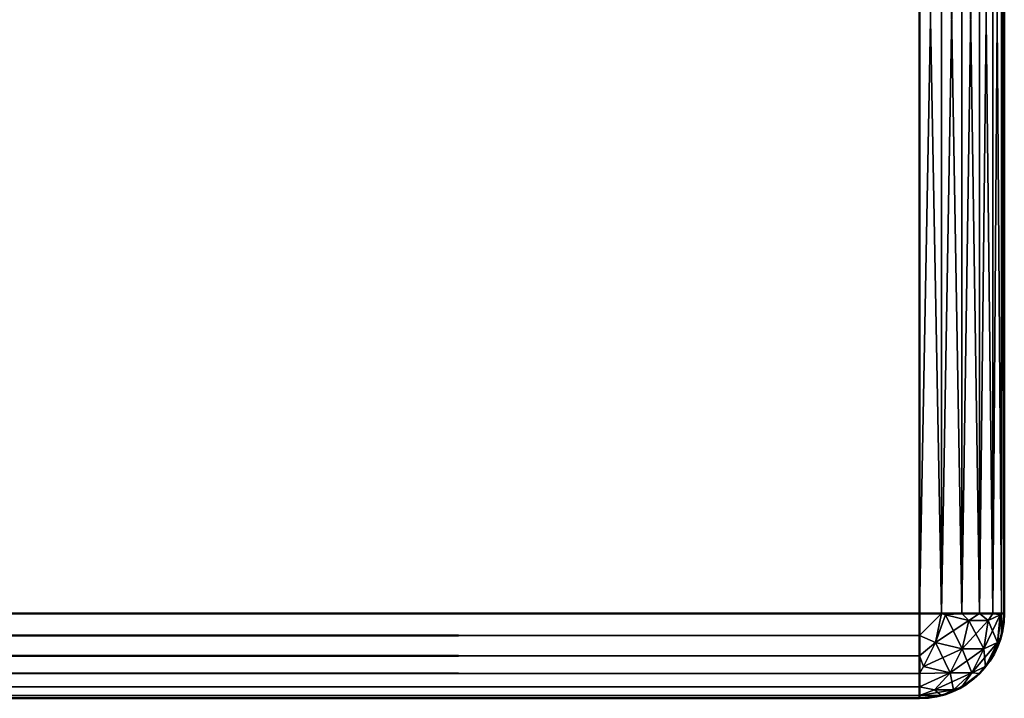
# Model space of a CAD drawing. Header units: millimetres. Extents: x 0 to 359, y -327 to 1.
# Tile 150 of 187: x 343.88 to 355.5, y -312.5 to -304.5. Entities that reach past the tile are written whole.
import ezdxf

# ---------------------------------------------------------------- set-up
doc = ezdxf.new("R2010")
doc.units = ezdxf.units.MM
doc.header["$MEASUREMENT"] = 0
doc.layers.add('0 Misc', color=7, linetype='Continuous', lineweight=35)

msp = doc.modelspace()

# ---------------------------------------------------------------- linework, layer by layer
at = {"layer": '0 Misc', "color": 160, "linetype": 'Continuous', "lineweight": 50}
for p, q in [((354.5, -311.5, 3), (354.5, -297.5, 3)), ((354.5, -297.5, 165), (354.5, -311.5, 165)), ((354.5, -311.5, 168), (354.5, -297.5, 168)), ((354.5, -297.5, 330), (354.5, -311.5, 330)), ((355.5, -297.5, 4), (355.5, -311.5, 4)), ((355.5, -311.5, 164), (355.5, -297.5, 164)), ((355.5, -297.5, 169), (355.5, -311.5, 169)), ((355.5, -311.5, 329), (355.5, -297.5, 329)), ((4.5, -311.5, 3), (354.5, -311.5, 3)), ((354.5, -311.5, 165), (4.5, -311.5, 165)), ((4.5, -311.5, 168), (354.5, -311.5, 168)), ((354.5, -311.5, 330), (4.5, -311.5, 330)), ((355.5, -311.5, 4), (355.5, -311.5, 164)), ((355.5, -311.5, 169), (355.5, -311.5, 329)), ((4.5, -312.5, 164), (354.5, -312.5, 164)), ((354.5, -312.5, 4), (4.5, -312.5, 4)), ((4.5, -312.5, 329), (354.5, -312.5, 329)), ((354.5, -312.5, 169), (4.5, -312.5, 169)), ((354.5, -312.5, 164), (354.5, -312.5, 4)), ((354.5, -312.5, 329), (354.5, -312.5, 169))]:
    msp.add_line(p, q, dxfattribs=at).dxf.unprotected_set("ltscale", 0)
at = {"layer": '0 Misc', "color": 160, "linetype": 'Continuous', "lineweight": 50, "extrusion": (-1, 0, 0)}
for centre, start, end in [((311.5, 4, -354.5), 270, 0), ((311.5, 164, -354.5), 0, 90), ((311.5, 169, -354.5), 270, 0), ((311.5, 329, -354.5), 0, 90)]:
    msp.add_arc(centre, 1, start, end, dxfattribs=at).dxf.unprotected_set("ltscale", 0)
at = {"layer": '0 Misc', "color": 160, "linetype": 'Continuous', "lineweight": 50}
for centre in [(354.5, -311.5, 4), (354.5, -311.5, 169)]:
    msp.add_arc(centre, 1, 270, 0, dxfattribs=at).dxf.unprotected_set("ltscale", 0)
at = {"layer": '0 Misc', "color": 160, "linetype": 'Continuous', "lineweight": 50, "extrusion": (0, 0, -1)}
for centre in [(-354.5, -311.5, -164), (-354.5, -311.5, -329)]:
    msp.add_arc(centre, 1, 180, 270, dxfattribs=at).dxf.unprotected_set("ltscale", 0)
at = {"layer": '0 Misc', "color": 160, "linetype": 'Continuous', "lineweight": 50, "extrusion": (0, 1, 0)}
for centre, start, end in [((-354.5, 4, -311.5), 180, 270), ((-354.5, 164, -311.5), 90, 180), ((-354.5, 169, -311.5), 180, 270), ((-354.5, 329, -311.5), 90, 180)]:
    msp.add_arc(centre, 1, start, end, dxfattribs=at).dxf.unprotected_set("ltscale", 0)
at = {"layer": '0 Misc', "color": 5, "lineweight": 25}
for points, invisible_edges in [([(354.5, -297.5, 3), (4.5, -311.5, 3), (4.5, -297.5, 3)], 1), ([(354.5, -297.5, 3), (354.5, -311.5, 3), (4.5, -311.5, 3)], 12), ([(4.5, -297.5, 165), (354.5, -311.5, 165), (354.5, -297.5, 165)], 1), ([(4.5, -297.5, 165), (4.5, -311.5, 165), (354.5, -311.5, 165)], 12), ([(354.5, -297.5, 168), (4.5, -311.5, 168), (4.5, -297.5, 168)], 1), ([(354.5, -297.5, 168), (354.5, -311.5, 168), (4.5, -311.5, 168)], 12), ([(4.5, -297.5, 330), (354.5, -311.5, 330), (354.5, -297.5, 330)], 1), ([(4.5, -297.5, 330), (4.5, -311.5, 330), (354.5, -311.5, 330)], 12), ([(355.5, -297.5, 164), (355.5, -311.5, 4), (355.5, -297.5, 4)], 1), ([(355.5, -297.5, 164), (355.5, -311.5, 164), (355.5, -311.5, 4)], 12), ([(355.5, -297.5, 329), (355.5, -311.5, 169), (355.5, -297.5, 169)], 1), ([(355.5, -297.5, 329), (355.5, -311.5, 329), (355.5, -311.5, 169)], 12), ([(4.5, -312.5, 164), (354.5, -312.5, 4), (354.5, -312.5, 164)], 1), ([(4.5, -312.5, 164), (4.5, -312.5, 4), (354.5, -312.5, 4)], 12), ([(4.5, -312.5, 329), (354.5, -312.5, 169), (354.5, -312.5, 329)], 1), ([(4.5, -312.5, 329), (4.5, -312.5, 169), (354.5, -312.5, 169)], 12)]:
    msp.add_3dface(points, dxfattribs=dict(at, invisible_edges=invisible_edges))
for points in [[(354.759, -311.5, 3.034), (354.5, -311.5, 3), (354.759, -297.5, 3.034)], [(354.759, -297.5, 3.034), (354.5, -311.5, 3), (354.5, -297.5, 3)], [(354.5, -297.5, 165), (354.5, -311.5, 165), (354.759, -311.5, 164.966)], [(354.759, -297.5, 164.966), (354.5, -297.5, 165), (354.759, -311.5, 164.966)], [(354.759, -311.5, 168.034), (354.5, -311.5, 168), (354.759, -297.5, 168.034)], [(354.759, -297.5, 168.034), (354.5, -311.5, 168), (354.5, -297.5, 168)], [(354.5, -297.5, 330), (354.5, -311.5, 330), (354.759, -311.5, 329.966)], [(354.759, -297.5, 329.966), (354.5, -297.5, 330), (354.759, -311.5, 329.966)], [(354.759, -297.5, 3.034), (355, -297.5, 3.134), (355, -311.5, 3.134)], [(354.759, -311.5, 3.034), (354.759, -297.5, 3.034), (355, -311.5, 3.134)], [(355, -297.5, 164.866), (354.759, -297.5, 164.966), (354.759, -311.5, 164.966)], [(355, -311.5, 164.866), (355, -297.5, 164.866), (354.759, -311.5, 164.966)], [(354.759, -297.5, 168.034), (355, -297.5, 168.134), (355, -311.5, 168.134)], [(354.759, -311.5, 168.034), (354.759, -297.5, 168.034), (355, -311.5, 168.134)], [(355, -297.5, 329.866), (354.759, -297.5, 329.966), (354.759, -311.5, 329.966)], [(355, -311.5, 329.866), (355, -297.5, 329.866), (354.759, -311.5, 329.966)], [(355.207, -297.5, 3.293), (355.207, -311.5, 3.293), (355, -311.5, 3.134)], [(355, -297.5, 3.134), (355.207, -297.5, 3.293), (355, -311.5, 3.134)], [(355, -311.5, 164.866), (355.207, -311.5, 164.707), (355, -297.5, 164.866)], [(355, -297.5, 164.866), (355.207, -311.5, 164.707), (355.207, -297.5, 164.707)], [(355.207, -297.5, 168.293), (355.207, -311.5, 168.293), (355, -311.5, 168.134)], [(355, -297.5, 168.134), (355.207, -297.5, 168.293), (355, -311.5, 168.134)], [(355, -311.5, 329.866), (355.207, -311.5, 329.707), (355, -297.5, 329.866)], [(355, -297.5, 329.866), (355.207, -311.5, 329.707), (355.207, -297.5, 329.707)], [(355.366, -311.5, 3.5), (355.207, -311.5, 3.293), (355.366, -297.5, 3.5)], [(355.366, -297.5, 3.5), (355.207, -311.5, 3.293), (355.207, -297.5, 3.293)], [(355.207, -297.5, 164.707), (355.207, -311.5, 164.707), (355.366, -311.5, 164.5)], [(355.366, -297.5, 164.5), (355.207, -297.5, 164.707), (355.366, -311.5, 164.5)], [(355.366, -311.5, 168.5), (355.207, -311.5, 168.293), (355.366, -297.5, 168.5)], [(355.366, -297.5, 168.5), (355.207, -311.5, 168.293), (355.207, -297.5, 168.293)], [(355.207, -297.5, 329.707), (355.207, -311.5, 329.707), (355.366, -311.5, 329.5)], [(355.366, -297.5, 329.5), (355.207, -297.5, 329.707), (355.366, -311.5, 329.5)], [(355.366, -297.5, 3.5), (355.466, -297.5, 3.741), (355.466, -311.5, 3.741)], [(355.366, -311.5, 3.5), (355.366, -297.5, 3.5), (355.466, -311.5, 3.741)], [(355.466, -297.5, 164.259), (355.366, -297.5, 164.5), (355.366, -311.5, 164.5)], [(355.466, -311.5, 164.259), (355.466, -297.5, 164.259), (355.366, -311.5, 164.5)], [(355.366, -297.5, 168.5), (355.466, -297.5, 168.741), (355.466, -311.5, 168.741)], [(355.366, -311.5, 168.5), (355.366, -297.5, 168.5), (355.466, -311.5, 168.741)], [(355.466, -297.5, 329.259), (355.366, -297.5, 329.5), (355.366, -311.5, 329.5)], [(355.466, -311.5, 329.259), (355.466, -297.5, 329.259), (355.366, -311.5, 329.5)], [(355.5, -297.5, 4), (355.5, -311.5, 4), (355.466, -311.5, 3.741)], [(355.466, -297.5, 3.741), (355.5, -297.5, 4), (355.466, -311.5, 3.741)], [(355.466, -311.5, 164.259), (355.5, -311.5, 164), (355.466, -297.5, 164.259)], [(355.466, -297.5, 164.259), (355.5, -311.5, 164), (355.5, -297.5, 164)], [(355.5, -297.5, 169), (355.5, -311.5, 169), (355.466, -311.5, 168.741)], [(355.466, -297.5, 168.741), (355.5, -297.5, 169), (355.466, -311.5, 168.741)], [(355.466, -311.5, 329.259), (355.5, -311.5, 329), (355.466, -297.5, 329.259)], [(355.466, -297.5, 329.259), (355.5, -311.5, 329), (355.5, -297.5, 329)], [(4.5, -311.759, 3.034), (4.5, -311.5, 3), (354.5, -311.759, 3.034)], [(354.5, -311.759, 3.034), (4.5, -311.5, 3), (354.5, -311.5, 3)], [(354.5, -311.759, 164.966), (354.5, -311.5, 165), (4.5, -311.759, 164.966)], [(4.5, -311.759, 164.966), (354.5, -311.5, 165), (4.5, -311.5, 165)], [(4.5, -311.759, 168.034), (4.5, -311.5, 168), (354.5, -311.759, 168.034)], [(354.5, -311.759, 168.034), (4.5, -311.5, 168), (354.5, -311.5, 168)], [(354.5, -311.759, 329.966), (354.5, -311.5, 330), (4.5, -311.759, 329.966)], [(4.5, -311.759, 329.966), (354.5, -311.5, 330), (4.5, -311.5, 330)], [(354.759, -311.5, 3.034), (354.688, -311.842, 3.079), (354.5, -311.759, 3.034)], [(354.759, -311.5, 3.034), (354.5, -311.759, 3.034), (354.5, -311.5, 3)], [(354.759, -311.5, 164.966), (354.5, -311.759, 164.966), (354.688, -311.842, 164.921)], [(354.759, -311.5, 164.966), (354.5, -311.5, 165), (354.5, -311.759, 164.966)], [(354.759, -311.5, 168.034), (354.688, -311.842, 168.079), (354.5, -311.759, 168.034)], [(354.759, -311.5, 168.034), (354.5, -311.759, 168.034), (354.5, -311.5, 168)], [(354.759, -311.5, 329.966), (354.5, -311.759, 329.966), (354.688, -311.842, 329.921)], [(354.759, -311.5, 329.966), (354.5, -311.5, 330), (354.5, -311.759, 329.966)], [(354.688, -311.842, 3.079), (354.759, -311.5, 3.034), (354.807, -311.517, 3.048)], [(354.759, -311.5, 164.966), (354.688, -311.842, 164.921), (354.807, -311.517, 164.952)], [(354.688, -311.842, 168.079), (354.759, -311.5, 168.034), (354.807, -311.517, 168.048)], [(354.759, -311.5, 329.966), (354.688, -311.842, 329.921), (354.807, -311.517, 329.952)], [(355.002, -311.917, 3.242), (354.688, -311.842, 3.079), (354.807, -311.517, 3.048)], [(354.807, -311.517, 164.952), (354.688, -311.842, 164.921), (355.083, -311.583, 164.808)], [(355.002, -311.917, 168.242), (354.688, -311.842, 168.079), (354.807, -311.517, 168.048)], [(354.807, -311.517, 329.952), (354.688, -311.842, 329.921), (355.083, -311.583, 329.808)], [(355, -311.5, 3.134), (354.807, -311.517, 3.048), (354.759, -311.5, 3.034)], [(354.759, -311.5, 164.966), (354.807, -311.517, 164.952), (355, -311.5, 164.866)], [(355, -311.5, 168.134), (354.807, -311.517, 168.048), (354.759, -311.5, 168.034)], [(354.759, -311.5, 329.966), (354.807, -311.517, 329.952), (355, -311.5, 329.866)], [(354.807, -311.517, 3.048), (355, -311.5, 3.134), (355.083, -311.583, 3.192)], [(355, -311.5, 164.866), (354.807, -311.517, 164.952), (355.083, -311.583, 164.808)], [(354.807, -311.517, 168.048), (355, -311.5, 168.134), (355.083, -311.583, 168.192)], [(355, -311.5, 329.866), (354.807, -311.517, 329.952), (355.083, -311.583, 329.808)], [(354.807, -311.517, 3.048), (355.083, -311.583, 3.192), (355.002, -311.917, 3.242)], [(354.807, -311.517, 168.048), (355.083, -311.583, 168.192), (355.002, -311.917, 168.242)], [(355.207, -311.5, 3.293), (355.083, -311.583, 3.192), (355, -311.5, 3.134)], [(355, -311.5, 164.866), (355.083, -311.583, 164.808), (355.207, -311.5, 164.707)], [(355.207, -311.5, 168.293), (355.083, -311.583, 168.192), (355, -311.5, 168.134)], [(355, -311.5, 329.866), (355.083, -311.583, 329.808), (355.207, -311.5, 329.707)], [(355.083, -311.583, 3.192), (355.207, -311.5, 3.293), (355.308, -311.583, 3.417)], [(355.308, -311.583, 164.583), (355.207, -311.5, 164.707), (355.083, -311.583, 164.808)], [(355.083, -311.583, 168.192), (355.207, -311.5, 168.293), (355.308, -311.583, 168.417)], [(355.308, -311.583, 329.583), (355.207, -311.5, 329.707), (355.083, -311.583, 329.808)], [(355.366, -311.5, 3.5), (355.308, -311.583, 3.417), (355.207, -311.5, 3.293)], [(355.207, -311.5, 164.707), (355.308, -311.583, 164.583), (355.366, -311.5, 164.5)], [(355.366, -311.5, 168.5), (355.308, -311.583, 168.417), (355.207, -311.5, 168.293)], [(355.207, -311.5, 329.707), (355.308, -311.583, 329.583), (355.366, -311.5, 329.5)], [(355.452, -311.517, 164.307), (355.308, -311.583, 164.583), (355.258, -311.917, 164.502)], [(355.258, -311.917, 164.502), (355.421, -311.842, 164.188), (355.452, -311.517, 164.307)], [(355.452, -311.517, 329.307), (355.308, -311.583, 329.583), (355.258, -311.917, 329.502)], [(355.258, -311.917, 329.502), (355.421, -311.842, 329.188), (355.452, -311.517, 329.307)], [(355.366, -311.5, 3.5), (355.452, -311.517, 3.693), (355.308, -311.583, 3.417)], [(355.452, -311.517, 164.307), (355.366, -311.5, 164.5), (355.308, -311.583, 164.583)], [(355.366, -311.5, 168.5), (355.452, -311.517, 168.693), (355.308, -311.583, 168.417)], [(355.452, -311.517, 329.307), (355.366, -311.5, 329.5), (355.308, -311.583, 329.583)], [(355.452, -311.517, 3.693), (355.421, -311.842, 3.812), (355.308, -311.583, 3.417)], [(355.452, -311.517, 168.693), (355.421, -311.842, 168.812), (355.308, -311.583, 168.417)], [(355.466, -311.5, 3.741), (355.452, -311.517, 3.693), (355.366, -311.5, 3.5)], [(355.366, -311.5, 164.5), (355.452, -311.517, 164.307), (355.466, -311.5, 164.259)], [(355.466, -311.5, 168.741), (355.452, -311.517, 168.693), (355.366, -311.5, 168.5)], [(355.366, -311.5, 329.5), (355.452, -311.517, 329.307), (355.466, -311.5, 329.259)], [(355.466, -311.5, 3.741), (355.466, -311.759, 4), (355.421, -311.842, 3.812)], [(355.466, -311.5, 3.741), (355.421, -311.842, 3.812), (355.452, -311.517, 3.693)], [(355.466, -311.5, 164.259), (355.421, -311.842, 164.188), (355.466, -311.759, 164)], [(355.421, -311.842, 164.188), (355.466, -311.5, 164.259), (355.452, -311.517, 164.307)], [(355.466, -311.5, 168.741), (355.466, -311.759, 169), (355.421, -311.842, 168.812)], [(355.466, -311.5, 168.741), (355.421, -311.842, 168.812), (355.452, -311.517, 168.693)], [(355.466, -311.5, 329.259), (355.421, -311.842, 329.188), (355.466, -311.759, 329)], [(355.421, -311.842, 329.188), (355.466, -311.5, 329.259), (355.452, -311.517, 329.307)], [(355.466, -311.759, 4), (355.5, -311.5, 4), (355.466, -311.759, 164)], [(355.466, -311.759, 164), (355.5, -311.5, 4), (355.5, -311.5, 164)], [(355.466, -311.5, 3.741), (355.5, -311.5, 4), (355.466, -311.759, 4)], [(355.466, -311.5, 164.259), (355.466, -311.759, 164), (355.5, -311.5, 164)], [(355.466, -311.759, 169), (355.5, -311.5, 169), (355.466, -311.759, 329)], [(355.466, -311.759, 329), (355.5, -311.5, 169), (355.5, -311.5, 329)], [(355.466, -311.5, 168.741), (355.5, -311.5, 169), (355.466, -311.759, 169)], [(355.466, -311.5, 329.259), (355.466, -311.759, 329), (355.5, -311.5, 329)], [(355.083, -311.583, 164.808), (354.688, -311.842, 164.921), (355.002, -311.917, 164.758)], [(355.083, -311.583, 329.808), (354.688, -311.842, 329.921), (355.002, -311.917, 329.758)], [(355.083, -311.583, 3.192), (355.258, -311.917, 3.498), (355.002, -311.917, 3.242)], [(355.308, -311.583, 164.583), (355.083, -311.583, 164.808), (355.002, -311.917, 164.758)], [(355.308, -311.583, 164.583), (355.002, -311.917, 164.758), (355.258, -311.917, 164.502)], [(355.083, -311.583, 168.192), (355.258, -311.917, 168.498), (355.002, -311.917, 168.242)], [(355.308, -311.583, 329.583), (355.083, -311.583, 329.808), (355.002, -311.917, 329.758)], [(355.308, -311.583, 329.583), (355.002, -311.917, 329.758), (355.258, -311.917, 329.502)], [(355.083, -311.583, 3.192), (355.308, -311.583, 3.417), (355.258, -311.917, 3.498)], [(355.083, -311.583, 168.192), (355.308, -311.583, 168.417), (355.258, -311.917, 168.498)], [(355.308, -311.583, 3.417), (355.421, -311.842, 3.812), (355.258, -311.917, 3.498)], [(355.308, -311.583, 168.417), (355.421, -311.842, 168.812), (355.258, -311.917, 168.498)], [(354.5, -311.759, 3.034), (354.5, -312, 3.134), (4.5, -312, 3.134)], [(4.5, -311.759, 3.034), (354.5, -311.759, 3.034), (4.5, -312, 3.134)], [(4.5, -311.759, 164.966), (4.5, -312, 164.866), (354.5, -312, 164.866)], [(354.5, -311.759, 164.966), (4.5, -311.759, 164.966), (354.5, -312, 164.866)], [(354.5, -311.759, 168.034), (354.5, -312, 168.134), (4.5, -312, 168.134)], [(4.5, -311.759, 168.034), (354.5, -311.759, 168.034), (4.5, -312, 168.134)], [(4.5, -311.759, 329.966), (4.5, -312, 329.866), (354.5, -312, 329.866)], [(354.5, -311.759, 329.966), (4.5, -311.759, 329.966), (354.5, -312, 329.866)], [(354.688, -311.842, 3.079), (354.5, -312, 3.134), (354.5, -311.759, 3.034)], [(354.688, -311.842, 164.921), (354.5, -311.759, 164.966), (354.5, -312, 164.866)], [(354.688, -311.842, 168.079), (354.5, -312, 168.134), (354.5, -311.759, 168.034)], [(354.688, -311.842, 329.921), (354.5, -311.759, 329.966), (354.5, -312, 329.866)], [(354.688, -311.842, 3.079), (354.546, -312.125, 3.221), (354.5, -312, 3.134)], [(354.688, -311.842, 164.921), (354.5, -312, 164.866), (354.546, -312.125, 164.779)], [(354.688, -311.842, 168.079), (354.546, -312.125, 168.221), (354.5, -312, 168.134)], [(354.688, -311.842, 329.921), (354.5, -312, 329.866), (354.546, -312.125, 329.779)], [(354.86, -312.201, 3.384), (354.546, -312.125, 3.221), (354.688, -311.842, 3.079)], [(354.688, -311.842, 164.921), (354.546, -312.125, 164.779), (355.002, -311.917, 164.758)], [(354.86, -312.201, 168.384), (354.546, -312.125, 168.221), (354.688, -311.842, 168.079)], [(354.688, -311.842, 329.921), (354.546, -312.125, 329.779), (355.002, -311.917, 329.758)], [(355.002, -311.917, 3.242), (354.86, -312.201, 3.384), (354.688, -311.842, 3.079)], [(355.002, -311.917, 168.242), (354.86, -312.201, 168.384), (354.688, -311.842, 168.079)], [(355.258, -311.917, 164.502), (355.116, -312.201, 164.36), (355.421, -311.842, 164.188)], [(355.116, -312.201, 164.36), (355.279, -312.125, 164.046), (355.421, -311.842, 164.188)], [(355.258, -311.917, 329.502), (355.116, -312.201, 329.36), (355.421, -311.842, 329.188)], [(355.116, -312.201, 329.36), (355.279, -312.125, 329.046), (355.421, -311.842, 329.188)], [(355.421, -311.842, 3.812), (355.279, -312.125, 3.954), (355.258, -311.917, 3.498)], [(355.421, -311.842, 168.812), (355.279, -312.125, 168.954), (355.258, -311.917, 168.498)], [(355.421, -311.842, 3.812), (355.366, -312, 4), (355.279, -312.125, 3.954)], [(355.421, -311.842, 164.188), (355.279, -312.125, 164.046), (355.366, -312, 164)], [(355.421, -311.842, 168.812), (355.366, -312, 169), (355.279, -312.125, 168.954)], [(355.421, -311.842, 329.188), (355.279, -312.125, 329.046), (355.366, -312, 329)], [(355.466, -311.759, 164), (355.366, -312, 164), (355.366, -312, 4)], [(355.466, -311.759, 4), (355.466, -311.759, 164), (355.366, -312, 4)], [(355.421, -311.842, 3.812), (355.466, -311.759, 4), (355.366, -312, 4)], [(355.421, -311.842, 164.188), (355.366, -312, 164), (355.466, -311.759, 164)], [(355.466, -311.759, 329), (355.366, -312, 329), (355.366, -312, 169)], [(355.466, -311.759, 169), (355.466, -311.759, 329), (355.366, -312, 169)], [(355.421, -311.842, 168.812), (355.466, -311.759, 169), (355.366, -312, 169)], [(355.421, -311.842, 329.188), (355.366, -312, 329), (355.466, -311.759, 329)], [(355.002, -311.917, 164.758), (354.546, -312.125, 164.779), (354.86, -312.201, 164.616)], [(355.002, -311.917, 329.758), (354.546, -312.125, 329.779), (354.86, -312.201, 329.616)], [(355.002, -311.917, 3.242), (355.116, -312.201, 3.64), (354.86, -312.201, 3.384)], [(355.002, -311.917, 164.758), (354.86, -312.201, 164.616), (355.258, -311.917, 164.502)], [(355.258, -311.917, 164.502), (354.86, -312.201, 164.616), (355.116, -312.201, 164.36)], [(355.002, -311.917, 168.242), (355.116, -312.201, 168.64), (354.86, -312.201, 168.384)], [(355.002, -311.917, 329.758), (354.86, -312.201, 329.616), (355.258, -311.917, 329.502)], [(355.258, -311.917, 329.502), (354.86, -312.201, 329.616), (355.116, -312.201, 329.36)], [(355.258, -311.917, 3.498), (355.116, -312.201, 3.64), (355.002, -311.917, 3.242)], [(355.258, -311.917, 168.498), (355.116, -312.201, 168.64), (355.002, -311.917, 168.242)], [(355.258, -311.917, 3.498), (355.279, -312.125, 3.954), (355.116, -312.201, 3.64)], [(355.258, -311.917, 168.498), (355.279, -312.125, 168.954), (355.116, -312.201, 168.64)], [(354.5, -312.207, 3.293), (4.5, -312.207, 3.293), (4.5, -312, 3.134)], [(354.5, -312, 3.134), (354.5, -312.207, 3.293), (4.5, -312, 3.134)], [(4.5, -312.207, 164.707), (354.5, -312.207, 164.707), (354.5, -312, 164.866)], [(4.5, -312, 164.866), (4.5, -312.207, 164.707), (354.5, -312, 164.866)], [(354.5, -312.207, 168.293), (4.5, -312.207, 168.293), (4.5, -312, 168.134)], [(354.5, -312, 168.134), (354.5, -312.207, 168.293), (4.5, -312, 168.134)], [(4.5, -312.207, 329.707), (354.5, -312.207, 329.707), (354.5, -312, 329.866)], [(4.5, -312, 329.866), (4.5, -312.207, 329.707), (354.5, -312, 329.866)], [(354.546, -312.125, 3.221), (354.5, -312.207, 3.293), (354.5, -312, 3.134)], [(354.546, -312.125, 164.779), (354.5, -312, 164.866), (354.5, -312.207, 164.707)], [(354.546, -312.125, 168.221), (354.5, -312.207, 168.293), (354.5, -312, 168.134)], [(354.546, -312.125, 329.779), (354.5, -312, 329.866), (354.5, -312.207, 329.707)], [(355.207, -312.207, 164), (355.207, -312.207, 4), (355.366, -312, 4)], [(355.366, -312, 164), (355.207, -312.207, 164), (355.366, -312, 4)], [(355.279, -312.125, 3.954), (355.366, -312, 4), (355.207, -312.207, 4)], [(355.279, -312.125, 164.046), (355.207, -312.207, 164), (355.366, -312, 164)], [(355.207, -312.207, 329), (355.207, -312.207, 169), (355.366, -312, 169)], [(355.366, -312, 329), (355.207, -312.207, 329), (355.366, -312, 169)], [(355.279, -312.125, 168.954), (355.366, -312, 169), (355.207, -312.207, 169)], [(355.279, -312.125, 329.046), (355.207, -312.207, 329), (355.366, -312, 329)], [(4.5, -312.366, 3.5), (4.5, -312.207, 3.293), (354.5, -312.366, 3.5)], [(354.5, -312.366, 3.5), (4.5, -312.207, 3.293), (354.5, -312.207, 3.293)], [(354.5, -312.366, 164.5), (354.5, -312.207, 164.707), (4.5, -312.366, 164.5)], [(4.5, -312.366, 164.5), (354.5, -312.207, 164.707), (4.5, -312.207, 164.707)], [(4.5, -312.366, 168.5), (4.5, -312.207, 168.293), (354.5, -312.366, 168.5)], [(354.5, -312.366, 168.5), (4.5, -312.207, 168.293), (354.5, -312.207, 168.293)], [(354.5, -312.366, 329.5), (354.5, -312.207, 329.707), (4.5, -312.366, 329.5)], [(4.5, -312.366, 329.5), (354.5, -312.207, 329.707), (4.5, -312.207, 329.707)], [(354.86, -312.201, 3.384), (354.5, -312.207, 3.293), (354.546, -312.125, 3.221)], [(354.546, -312.125, 164.779), (354.5, -312.207, 164.707), (354.86, -312.201, 164.616)], [(354.86, -312.201, 168.384), (354.5, -312.207, 168.293), (354.546, -312.125, 168.221)], [(354.546, -312.125, 329.779), (354.5, -312.207, 329.707), (354.86, -312.201, 329.616)], [(354.5, -312.366, 3.5), (354.86, -312.201, 3.384), (354.675, -312.4, 3.6)], [(354.5, -312.366, 3.5), (354.5, -312.207, 3.293), (354.86, -312.201, 3.384)], [(354.86, -312.201, 164.616), (354.5, -312.366, 164.5), (354.675, -312.4, 164.4)], [(354.86, -312.201, 164.616), (354.5, -312.207, 164.707), (354.5, -312.366, 164.5)], [(354.5, -312.366, 168.5), (354.86, -312.201, 168.384), (354.675, -312.4, 168.6)], [(354.5, -312.366, 168.5), (354.5, -312.207, 168.293), (354.86, -312.201, 168.384)], [(354.86, -312.201, 329.616), (354.5, -312.366, 329.5), (354.675, -312.4, 329.4)], [(354.86, -312.201, 329.616), (354.5, -312.207, 329.707), (354.5, -312.366, 329.5)], [(354.9, -312.4, 3.825), (354.675, -312.4, 3.6), (354.86, -312.201, 3.384)], [(354.675, -312.4, 164.4), (354.9, -312.4, 164.175), (355.116, -312.201, 164.36)], [(354.86, -312.201, 164.616), (354.675, -312.4, 164.4), (355.116, -312.201, 164.36)], [(354.9, -312.4, 168.825), (354.675, -312.4, 168.6), (354.86, -312.201, 168.384)], [(354.675, -312.4, 329.4), (354.9, -312.4, 329.175), (355.116, -312.201, 329.36)], [(354.86, -312.201, 329.616), (354.675, -312.4, 329.4), (355.116, -312.201, 329.36)], [(355.116, -312.201, 3.64), (354.9, -312.4, 3.825), (354.86, -312.201, 3.384)], [(355.116, -312.201, 168.64), (354.9, -312.4, 168.825), (354.86, -312.201, 168.384)], [(355.116, -312.201, 3.64), (355, -312.366, 4), (354.9, -312.4, 3.825)], [(355, -312.366, 164), (355.116, -312.201, 164.36), (354.9, -312.4, 164.175)], [(355.116, -312.201, 168.64), (355, -312.366, 169), (354.9, -312.4, 168.825)], [(355, -312.366, 329), (355.116, -312.201, 329.36), (354.9, -312.4, 329.175)], [(355.116, -312.201, 3.64), (355.207, -312.207, 4), (355, -312.366, 4)], [(355, -312.366, 164), (355.207, -312.207, 164), (355.116, -312.201, 164.36)], [(355.116, -312.201, 168.64), (355.207, -312.207, 169), (355, -312.366, 169)], [(355, -312.366, 329), (355.207, -312.207, 329), (355.116, -312.201, 329.36)], [(355, -312.366, 4), (355.207, -312.207, 4), (355, -312.366, 164)], [(355, -312.366, 164), (355.207, -312.207, 4), (355.207, -312.207, 164)], [(355, -312.366, 169), (355.207, -312.207, 169), (355, -312.366, 329)], [(355, -312.366, 329), (355.207, -312.207, 169), (355.207, -312.207, 329)], [(355.279, -312.125, 3.954), (355.207, -312.207, 4), (355.116, -312.201, 3.64)], [(355.116, -312.201, 164.36), (355.207, -312.207, 164), (355.279, -312.125, 164.046)], [(355.279, -312.125, 168.954), (355.207, -312.207, 169), (355.116, -312.201, 168.64)], [(355.116, -312.201, 329.36), (355.207, -312.207, 329), (355.279, -312.125, 329.046)], [(354.5, -312.366, 3.5), (354.5, -312.466, 3.741), (4.5, -312.466, 3.741)], [(4.5, -312.366, 3.5), (354.5, -312.366, 3.5), (4.5, -312.466, 3.741)], [(4.5, -312.366, 164.5), (4.5, -312.466, 164.259), (354.5, -312.466, 164.259)], [(354.5, -312.366, 164.5), (4.5, -312.366, 164.5), (354.5, -312.466, 164.259)], [(354.5, -312.366, 168.5), (354.5, -312.466, 168.741), (4.5, -312.466, 168.741)], [(4.5, -312.366, 168.5), (354.5, -312.366, 168.5), (4.5, -312.466, 168.741)], [(4.5, -312.366, 329.5), (4.5, -312.466, 329.259), (354.5, -312.466, 329.259)], [(354.5, -312.366, 329.5), (4.5, -312.366, 329.5), (354.5, -312.466, 329.259)], [(354.5, -312.366, 3.5), (354.675, -312.4, 3.6), (354.5, -312.466, 3.741)], [(354.675, -312.4, 164.4), (354.5, -312.366, 164.5), (354.5, -312.466, 164.259)], [(354.5, -312.366, 168.5), (354.675, -312.4, 168.6), (354.5, -312.466, 168.741)], [(354.675, -312.4, 329.4), (354.5, -312.366, 329.5), (354.5, -312.466, 329.259)], [(354.9, -312.4, 3.825), (354.759, -312.466, 4), (354.5, -312.466, 3.741)], [(354.675, -312.4, 3.6), (354.9, -312.4, 3.825), (354.5, -312.466, 3.741)], [(354.675, -312.4, 164.4), (354.5, -312.466, 164.259), (354.759, -312.466, 164)], [(354.9, -312.4, 168.825), (354.759, -312.466, 169), (354.5, -312.466, 168.741)], [(354.675, -312.4, 168.6), (354.9, -312.4, 168.825), (354.5, -312.466, 168.741)], [(354.675, -312.4, 329.4), (354.5, -312.466, 329.259), (354.759, -312.466, 329)], [(354.9, -312.4, 164.175), (354.675, -312.4, 164.4), (354.759, -312.466, 164)], [(354.9, -312.4, 329.175), (354.675, -312.4, 329.4), (354.759, -312.466, 329)], [(355, -312.366, 164), (354.759, -312.466, 164), (354.759, -312.466, 4)], [(355, -312.366, 4), (355, -312.366, 164), (354.759, -312.466, 4)], [(354.9, -312.4, 3.825), (355, -312.366, 4), (354.759, -312.466, 4)], [(355, -312.366, 164), (354.9, -312.4, 164.175), (354.759, -312.466, 164)], [(355, -312.366, 329), (354.759, -312.466, 329), (354.759, -312.466, 169)], [(355, -312.366, 169), (355, -312.366, 329), (354.759, -312.466, 169)], [(354.9, -312.4, 168.825), (355, -312.366, 169), (354.759, -312.466, 169)], [(355, -312.366, 329), (354.9, -312.4, 329.175), (354.759, -312.466, 329)], [(354.5, -312.5, 4), (4.5, -312.5, 4), (4.5, -312.466, 3.741)], [(354.5, -312.466, 3.741), (354.5, -312.5, 4), (4.5, -312.466, 3.741)], [(4.5, -312.5, 164), (354.5, -312.5, 164), (354.5, -312.466, 164.259)], [(4.5, -312.466, 164.259), (4.5, -312.5, 164), (354.5, -312.466, 164.259)], [(354.5, -312.5, 169), (4.5, -312.5, 169), (4.5, -312.466, 168.741)], [(354.5, -312.466, 168.741), (354.5, -312.5, 169), (4.5, -312.466, 168.741)], [(4.5, -312.5, 329), (354.5, -312.5, 329), (354.5, -312.466, 329.259)], [(4.5, -312.466, 329.259), (4.5, -312.5, 329), (354.5, -312.466, 329.259)], [(354.5, -312.5, 164), (354.5, -312.5, 4), (354.759, -312.466, 4)], [(354.759, -312.466, 164), (354.5, -312.5, 164), (354.759, -312.466, 4)], [(354.759, -312.466, 4), (354.5, -312.5, 4), (354.5, -312.466, 3.741)], [(354.5, -312.466, 164.259), (354.5, -312.5, 164), (354.759, -312.466, 164)], [(354.5, -312.5, 329), (354.5, -312.5, 169), (354.759, -312.466, 169)], [(354.759, -312.466, 329), (354.5, -312.5, 329), (354.759, -312.466, 169)], [(354.759, -312.466, 169), (354.5, -312.5, 169), (354.5, -312.466, 168.741)], [(354.5, -312.466, 329.259), (354.5, -312.5, 329), (354.759, -312.466, 329)]]:
    msp.add_3dface(points, dxfattribs=at)

doc.saveas('drawing.dxf')
